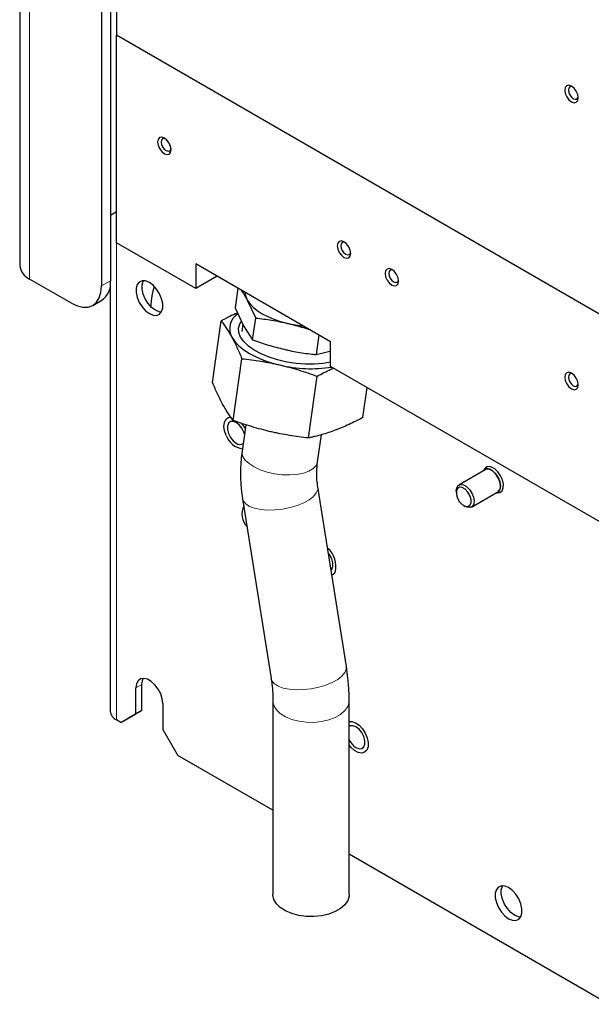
# Paper-space layout 'Blatt2' of a CAD drawing. Header units: millimetres. Extents: x 5 to 418, y 2 to 292.
# Tile 55 of 61: x 245 to 278, y 100 to 158. Entities that reach past the tile are written whole.
import ezdxf

# ---------------------------------------------------------------- set-up
doc = ezdxf.new("R2010")
doc.units = ezdxf.units.MM

psp = doc.layouts.new('Blatt2')

# ---------------------------------------------------------------- linework, layer by layer
at = {"color": 7, "linetype": 'Continuous', "lineweight": 25}
for p, q in [((250.239, 225.58), (250.239, 156.787)), ((244.526, 167.708), (244.526, 143.212)), ((249.355, 162.401), (249.355, 141.988)), ((249.885, 162.708), (249.885, 142.294)), ((295.67, 130.56), (250.239, 156.787)), ((250.239, 144.539), (250.239, 156.787)), ((249.885, 146.172), (250.239, 146.376)), ((254.923, 141.834), (250.239, 144.539)), ((262.878, 138.698), (254.923, 143.291)), ((254.923, 143.291), (254.923, 141.834)), ((256.185, 142.562), (254.923, 141.834)), ((247.587, 140.967), (245.112, 142.396)), ((249.872, 142.058), (249.872, 116.877)), ((257.413, 141.853), (257.25, 140.69)), ((248.837, 140.843), (249.367, 141.149)), ((257.25, 140.69), (257.747, 139.625)), ((257.962, 141.157), (258.46, 140.092)), ((258.279, 138.805), (258.46, 140.092)), ((255.915, 136.28), (256.427, 139.928)), ((257.699, 139.73), (257.639, 139.303)), ((257.747, 139.625), (258.279, 138.805)), ((262.186, 139.098), (262.023, 137.935)), ((262.878, 137.242), (262.878, 138.698)), ((257.135, 134.047), (257.647, 137.694)), ((294.168, 119.179), (262.878, 137.242)), ((261.572, 133.015), (262.084, 136.662)), ((264.788, 134.216), (265.038, 135.995)), ((257.875, 133.793), (257.656, 132.232)), ((262.113, 131.607), (262.337, 133.202)), ((272.014, 131.134), (270.458, 130.236)), ((271.954, 131.149), (271.918, 131.079)), ((263.814, 119.524), (262.129, 130.135)), ((270.303, 129.893), (270.303, 129.791)), ((271.208, 128.937), (272.764, 129.835)), ((272.668, 129.78), (272.746, 129.776)), ((257.685, 129.429), (259.37, 118.818)), ((270.745, 129.026), (270.833, 128.974)), ((270.938, 128.926), (270.833, 128.974)), ((251.388, 116.724), (251.388, 118.255)), ((251.741, 116.928), (251.741, 118.459)), ((259.479, 117.516), (259.479, 106.06)), ((263.979, 106.06), (263.979, 117.516)), ((251.741, 116.928), (250.857, 116.418)), ((251.388, 116.724), (251.741, 116.928)), ((252.979, 117.337), (252.979, 115.806)), ((250.504, 116.214), (250.239, 116.367)), ((250.504, 116.214), (251.388, 116.724)), ((250.857, 116.418), (250.504, 116.214)), ((252.979, 115.806), (253.862, 114.275)), ((259.479, 111.032), (253.862, 114.275)), ((294.481, 90.826), (263.979, 108.435))]:
    psp.add_line(p, q, dxfattribs=at)
at = {"color": 7, "linetype": 'Continuous', "lineweight": 18}
for p, q in [((245.112, 142.396), (245.112, 166.892)), ((250.239, 144.539), (250.239, 116.367)), ((249.355, 141.988), (249.885, 142.294)), ((251.388, 118.255), (251.741, 118.459))]:
    psp.add_line(p, q, dxfattribs=at)
at = {"color": 7, "linetype": 'Continuous', "lineweight": 25, "flags": 128}
for points in [[(276.711, 153.548), (276.741, 153.355), (276.827, 153.156), (276.956, 152.982), (277.109, 152.86), (277.261, 152.807), (277.39, 152.832), (277.476, 152.931), (277.506, 153.089), (277.476, 153.282), (277.39, 153.481), (277.261, 153.655), (277.109, 153.778), (276.956, 153.831), (276.827, 153.806), (276.741, 153.707), (276.711, 153.548)], [(277.166, 153.74), (277.103, 153.756), (277.008, 153.737), (276.945, 153.665), (276.923, 153.548)], [(276.923, 153.548), (276.945, 153.407), (277.008, 153.261), (277.103, 153.133), (277.215, 153.043), (277.326, 153.004), (277.421, 153.023), (277.484, 153.096), (277.502, 153.158)], [(252.669, 150.484), (252.7, 150.291), (252.786, 150.092), (252.915, 149.918), (253.067, 149.795), (253.219, 149.742), (253.348, 149.767), (253.434, 149.867), (253.465, 150.025), (253.434, 150.218), (253.348, 150.417), (253.219, 150.591), (253.067, 150.714), (252.915, 150.767), (252.786, 150.742), (252.7, 150.642), (252.669, 150.484)], [(253.124, 150.676), (253.061, 150.691), (252.967, 150.673), (252.904, 150.6), (252.881, 150.484)], [(252.881, 150.484), (252.904, 150.342), (252.967, 150.197), (253.061, 150.069), (253.173, 149.979), (253.285, 149.94), (253.379, 149.959), (253.443, 150.031), (253.461, 150.093)], [(263.276, 144.361), (263.306, 144.168), (263.392, 143.969), (263.521, 143.795), (263.674, 143.672), (263.826, 143.619), (263.955, 143.644), (264.041, 143.744), (264.071, 143.902), (264.041, 144.095), (263.955, 144.294), (263.826, 144.468), (263.674, 144.591), (263.521, 144.644), (263.392, 144.619), (263.306, 144.519), (263.276, 144.361)], [(263.731, 144.553), (263.668, 144.568), (263.573, 144.55), (263.51, 144.477), (263.488, 144.361)], [(263.488, 144.361), (263.51, 144.219), (263.573, 144.074), (263.668, 143.946), (263.78, 143.856), (263.891, 143.817), (263.986, 143.836), (264.049, 143.908), (264.067, 143.97)], [(266.104, 142.728), (266.135, 142.535), (266.221, 142.336), (266.35, 142.162), (266.502, 142.039), (266.654, 141.986), (266.783, 142.012), (266.869, 142.111), (266.9, 142.269), (266.869, 142.462), (266.783, 142.661), (266.654, 142.835), (266.502, 142.958), (266.35, 143.011), (266.221, 142.986), (266.135, 142.887), (266.104, 142.728)], [(266.559, 142.92), (266.496, 142.936), (266.402, 142.917), (266.339, 142.844), (266.316, 142.728)], [(266.316, 142.728), (266.339, 142.587), (266.402, 142.441), (266.496, 142.313), (266.608, 142.223), (266.72, 142.184), (266.814, 142.203), (266.878, 142.275), (266.896, 142.337)], [(247.587, 140.967), (247.932, 140.807), (248.263, 140.732), (248.569, 140.744), (248.837, 140.843), (249.057, 141.026), (249.22, 141.284), (249.321, 141.609), (249.355, 141.988)], [(252.183, 140.353), (252.407, 140.261), (252.613, 140.25), (252.784, 140.323), (252.907, 140.472), (252.971, 140.686), (252.971, 140.948), (252.907, 141.235), (252.784, 141.526), (252.613, 141.796), (252.407, 142.024), (252.183, 142.19), (251.959, 142.282), (251.753, 142.293), (251.582, 142.22), (251.46, 142.071), (251.396, 141.857), (251.396, 141.595), (251.46, 141.308), (251.582, 141.017), (251.753, 140.747), (251.959, 140.519), (252.183, 140.353)], [(252.537, 140.557), (252.313, 140.724), (252.107, 140.951), (251.935, 141.221), (251.813, 141.512), (251.749, 141.799), (251.749, 142.061), (251.813, 142.275), (251.826, 142.299)], [(257.962, 141.157), (258.106, 140.944), (258.303, 140.737), (258.549, 140.538), (258.841, 140.35), (259.172, 140.178), (259.538, 140.024), (259.933, 139.89), (260.349, 139.779)], [(252.894, 140.449), (252.761, 140.465), (252.537, 140.557)], [(262.878, 137.491), (262.445, 137.413), (261.933, 137.369), (261.393, 137.368), (260.841, 137.41), (260.29, 137.495), (259.754, 137.619), (259.247, 137.781), (258.783, 137.975), (258.373, 138.197), (258.028, 138.44), (257.758, 138.699), (257.568, 138.967), (257.464, 139.237), (257.448, 139.502), (257.522, 139.755), (257.595, 139.88)], [(257.057, 138.956), (257.228, 138.704), (257.461, 138.458), (257.753, 138.222), (258.098, 138), (258.491, 137.796), (258.925, 137.613), (259.393, 137.454), (259.886, 137.323)], [(276.711, 136.605), (276.741, 136.412), (276.827, 136.213), (276.956, 136.039), (277.109, 135.916), (277.261, 135.863), (277.39, 135.888), (277.476, 135.988), (277.506, 136.146), (277.476, 136.339), (277.39, 136.538), (277.261, 136.712), (277.109, 136.835), (276.956, 136.888), (276.827, 136.863), (276.741, 136.764), (276.711, 136.605)], [(277.166, 136.797), (277.103, 136.812), (277.008, 136.794), (276.945, 136.721), (276.923, 136.605)], [(276.923, 136.605), (276.945, 136.464), (277.008, 136.318), (277.103, 136.19), (277.215, 136.1), (277.326, 136.061), (277.421, 136.08), (277.484, 136.152), (277.502, 136.214)], [(256.726, 133.152), (256.625, 133.431), (256.585, 133.699), (256.61, 133.933), (256.697, 134.111), (256.838, 134.218), (257.001, 134.246)], [(257.801, 133.259), (257.769, 133.352), (257.651, 133.583), (257.491, 133.781), (257.31, 133.923), (257.128, 133.991), (256.969, 133.977), (256.85, 133.882), (256.787, 133.719), (256.787, 133.506), (256.85, 133.27), (256.969, 133.038), (257.128, 132.84), (257.31, 132.698), (257.31, 132.698)], [(272.283, 131.146), (272.112, 131.167), (272.014, 131.134)], [(272.677, 129.786), (272.814, 129.848), (272.905, 129.987), (272.933, 130.187), (272.895, 130.422), (272.797, 130.665), (272.649, 130.887), (272.47, 131.06), (272.281, 131.163)], [(272.764, 129.835), (272.803, 129.864), (272.891, 130), (272.919, 130.194), (272.882, 130.424), (272.786, 130.661), (272.642, 130.877), (272.468, 131.045), (272.283, 131.146)], [(272.746, 129.776), (272.881, 129.797), (273.009, 129.895), (273.082, 130.064), (273.091, 130.286), (273.036, 130.536), (272.923, 130.787), (272.764, 131.012), (272.576, 131.187), (272.379, 131.293)], [(270.303, 129.893), (270.33, 130.072), (270.418, 130.208), (270.556, 130.269), (270.728, 130.248), (270.912, 130.147), (271.086, 129.978), (271.231, 129.763), (271.327, 129.526), (271.363, 129.296), (271.336, 129.102), (271.248, 128.966), (271.11, 128.905), (270.938, 128.926), (270.938, 128.926)], [(270.832, 128.985), (270.991, 128.97), (271.113, 129.041), (271.178, 129.188), (271.178, 129.387), (271.111, 129.609), (270.989, 129.82), (270.829, 129.988), (270.657, 130.087), (270.498, 130.102), (270.376, 130.03), (270.311, 129.884), (270.312, 129.685), (270.378, 129.462), (270.5, 129.251), (270.66, 129.084), (270.832, 128.985)], [(262.91, 125.214), (262.948, 125.258), (263.011, 125.422), (263.011, 125.634), (262.948, 125.871), (262.83, 126.102), (262.753, 126.209)], [(263.148, 125.101), (263.03, 124.96), (262.957, 124.92)], [(252.979, 117.337), (252.946, 117.614), (252.852, 117.906), (252.704, 118.189), (252.514, 118.441), (252.296, 118.64), (252.07, 118.771), (251.853, 118.822), (251.662, 118.791), (251.514, 118.679), (251.42, 118.495), (251.388, 118.255)], [(251.741, 118.459), (251.773, 118.699), (251.826, 118.823)], [(263.979, 116.276), (264.139, 116.276), (264.351, 116.201), (264.566, 116.05), (264.764, 115.837), (264.928, 115.58), (265.044, 115.302), (265.101, 115.029), (265.093, 114.784), (265.023, 114.589), (264.895, 114.461), (264.722, 114.412), (264.518, 114.446), (264.302, 114.561), (264.093, 114.745), (263.979, 114.883)], [(264.381, 114.735), (264.562, 114.667), (264.722, 114.682), (264.84, 114.776), (264.903, 114.94), (264.903, 115.152), (264.84, 115.389), (264.722, 115.62), (264.562, 115.818), (264.381, 115.96), (264.199, 116.028), (264.04, 116.013), (263.979, 115.979)], [(273.396, 104.631), (273.62, 104.539), (273.826, 104.529), (273.998, 104.601), (274.12, 104.751), (274.184, 104.965), (274.184, 105.226), (274.12, 105.514), (273.998, 105.804), (273.826, 106.074), (273.62, 106.302), (273.396, 106.468), (273.172, 106.561), (272.966, 106.571), (272.795, 106.498), (272.673, 106.349), (272.609, 106.135), (272.609, 105.874), (272.673, 105.586), (272.795, 105.295), (272.966, 105.025), (273.172, 104.798), (273.396, 104.631)], [(273.75, 104.835), (273.526, 105.002), (273.32, 105.229), (273.149, 105.499), (273.026, 105.79), (272.962, 106.078), (272.962, 106.339), (273.026, 106.553), (273.039, 106.577)], [(263.979, 106.06), (263.973, 105.961), (263.892, 105.703), (263.723, 105.459), (263.473, 105.239), (263.151, 105.053), (262.771, 104.909), (262.348, 104.811), (261.9, 104.765), (261.445, 104.771), (261.001, 104.831), (260.588, 104.941), (260.221, 105.096), (259.915, 105.291), (259.685, 105.518), (259.537, 105.766), (259.48, 106.027), (259.479, 106.06)], [(274.107, 104.727), (273.974, 104.743), (273.75, 104.835)]]:
    psp.add_lwpolyline(points, dxfattribs=at)
at = {"color": 7, "linetype": 'Continuous', "lineweight": 18, "flags": 128}
for points in [[(262.113, 131.607), (262.109, 131.584), (262.024, 131.382), (261.852, 131.203), (261.599, 131.052), (261.276, 130.937), (260.896, 130.863), (260.475, 130.831), (260.029, 130.844), (259.578, 130.901), (259.139, 131), (258.73, 131.136), (258.369, 131.305), (258.07, 131.498), (257.845, 131.709), (257.704, 131.929), (257.652, 132.148), (257.656, 132.232)], [(262.129, 130.135), (262.126, 129.98), (262.041, 129.773), (261.869, 129.567), (261.617, 129.369), (261.295, 129.188), (260.916, 129.032), (260.495, 128.906), (260.051, 128.816), (259.6, 128.766), (259.162, 128.757), (258.755, 128.79), (258.395, 128.864), (258.097, 128.975), (257.872, 129.119), (257.732, 129.291), (257.685, 129.429)], [(263.814, 119.524), (263.811, 119.37), (263.726, 119.163), (263.554, 118.956), (263.302, 118.759), (262.98, 118.578), (262.6, 118.422), (262.18, 118.296), (261.736, 118.206), (261.285, 118.155), (260.847, 118.146), (260.44, 118.18), (260.08, 118.253), (259.782, 118.365), (259.557, 118.509), (259.417, 118.68), (259.37, 118.818)], [(263.979, 117.519), (263.973, 117.417), (263.892, 117.159), (263.723, 116.915), (263.473, 116.695), (263.151, 116.509), (262.771, 116.365), (262.348, 116.267), (261.9, 116.221), (261.445, 116.228), (261.001, 116.287), (260.588, 116.397), (260.221, 116.552), (259.915, 116.747), (259.685, 116.974), (259.537, 117.222), (259.48, 117.483), (259.479, 117.514)]]:
    psp.add_lwpolyline(points, dxfattribs=at)
at = {"color": 7, "linetype": 'Continuous', "lineweight": 25}
for centre, radius, start, end in [((245.527, 143.312), 1.006, 185.6948, 245.62534), ((248.696, 142.143), 1.199, 304.05635, 7.25583), ((256.208, 140.727), 3.937, 161.70576, 179.06448), ((258.721, 141.602), 0.88, 179.72505, 210.37317), ((257.955, 139.46), 1.029, 122.041, 209.31593), ((261.967, 146.759), 7.165, 256.94402, 264.39479), ((261.707, 144.706), 7.605, 256.14078, 279.36783), ((256.334, 132.75), 1.718, 28.45352, 41.74382), ((257.831, 133.538), 1.171, 199.22451, 262.42941), ((257.523, 132.968), 0.344, 231.63189, 304.93343), ((272.155, 130.896), 0.295, 64.73739, 140.32925), ((272.241, 131), 0.324, 64.82586, 152.63233), ((258.787, 128.535), 1.135, 155.71907, 222.3277), ((261.843, 125.46), 1.354, 344.61524, 50.40797), ((250.477, 116.924), 0.606, 184.46793, 246.85221), ((264.987, 115.687), 1.128, 206.71847, 237.49971)]:
    psp.add_arc(centre, radius, start, end, dxfattribs=at)
for points, knots in [([(257.597, 141.747), (257.609, 141.73), (257.666, 141.651), (257.766, 141.495), (257.876, 141.313), (257.941, 141.196), (257.962, 141.157)], [0, 0, 0, 0, 0.094389, 0.456078, 0.818581, 1, 1, 1, 1]), ([(257.387, 140.397), (257.34, 140.376), (257.157, 140.297), (256.905, 140.173), (256.632, 140.036), (256.495, 139.964), (256.427, 139.928)], [0, 0, 0, 0, 0.147588, 0.573482, 0.786697, 1, 1, 1, 1]), ([(258.46, 140.092), (258.775, 140.055), (259.406, 139.979), (260.034, 139.846), (260.349, 139.779)], [0, 0, 0, 0, 0.498963, 1, 1, 1, 1]), ([(256.427, 139.928), (256.48, 139.856), (256.587, 139.714), (256.746, 139.481), (256.877, 139.272), (256.981, 139.095), (257.032, 139.002), (257.057, 138.956)], [0, 0, 0, 0, 0.249394, 0.499101, 0.749336, 0.874624, 1, 1, 1, 1]), ([(260.349, 139.779), (260.427, 139.76), (260.661, 139.705), (261.049, 139.599), (261.4, 139.495), (261.595, 139.429), (261.636, 139.416)], [0, 0, 0, 0, 0.180435, 0.541613, 0.903329, 1, 1, 1, 1]), ([(257.057, 138.956), (257.158, 138.762), (257.36, 138.374), (257.551, 137.921), (257.647, 137.694)], [0, 0, 0, 0, 0.498791, 1, 1, 1, 1]), ([(258.279, 138.805), (258.585, 138.699), (259.197, 138.484), (259.821, 138.327), (260.134, 138.248)], [0, 0, 0, 0, 0.498963, 1, 1, 1, 1]), ([(260.134, 138.248), (260.212, 138.23), (260.446, 138.177), (260.839, 138.1), (261.311, 138.023), (261.706, 137.97), (261.944, 137.944), (262.023, 137.935)], [0, 0, 0, 0, 0.124595, 0.373999, 0.624032, 0.874631, 1, 1, 1, 1]), ([(262.023, 137.935), (262.078, 137.947), (262.242, 137.982), (262.519, 138.051), (262.749, 138.112), (262.87, 138.152), (262.878, 138.155)], [0, 0, 0, 0, 0.194134, 0.58258, 0.971791, 1, 1, 1, 1]), ([(257.647, 137.694), (257.834, 137.672), (258.207, 137.63), (258.767, 137.546), (259.327, 137.447), (259.7, 137.364), (259.886, 137.323)], [0, 0, 0, 0, 0.249372, 0.498946, 0.749302, 1, 1, 1, 1]), ([(259.886, 137.323), (259.978, 137.301), (260.256, 137.235), (260.716, 137.11), (261.266, 136.944), (261.721, 136.792), (261.993, 136.694), (262.084, 136.662)], [0, 0, 0, 0, 0.124652, 0.374206, 0.624196, 0.874645, 1, 1, 1, 1]), ([(262.084, 136.662), (262.22, 136.733), (262.492, 136.874), (262.817, 137.033), (263.005, 137.115), (263.058, 137.138)], [0, 0, 0, 0, 0.417893, 0.83631, 1, 1, 1, 1]), ([(256.505, 135.018), (256.404, 135.212), (256.202, 135.6), (256.011, 136.053), (255.915, 136.28)], [0, 0, 0, 0, 0.498791, 1, 1, 1, 1]), ([(257.135, 134.047), (257.028, 134.19), (256.814, 134.479), (256.608, 134.838), (256.505, 135.018)], [0, 0, 0, 0, 0.498963, 1, 1, 1, 1]), ([(259.333, 133.385), (259.241, 133.407), (258.964, 133.474), (258.503, 133.598), (258.045, 133.737), (257.589, 133.886), (257.317, 133.982), (257.135, 134.047)], [0, 0, 0, 0, 0.124617, 0.374115, 0.624139, 0.74932, 1, 1, 1, 1]), ([(264.788, 134.216), (264.652, 134.146), (264.38, 134.004), (263.972, 133.808), (263.633, 133.658), (263.362, 133.547), (263.227, 133.496), (263.16, 133.47)], [0, 0, 0, 0, 0.249394, 0.499101, 0.749336, 0.874624, 1, 1, 1, 1]), ([(261.572, 133.015), (261.385, 133.036), (261.012, 133.079), (260.452, 133.162), (259.985, 133.246), (259.613, 133.322), (259.426, 133.364), (259.333, 133.385)], [0, 0, 0, 0, 0.249394, 0.499101, 0.749336, 0.874624, 1, 1, 1, 1]), ([(263.16, 133.47), (263.026, 133.422), (262.758, 133.326), (262.36, 133.205), (262.03, 133.119), (261.768, 133.057), (261.637, 133.029), (261.572, 133.015)], [0, 0, 0, 0, 0.24927, 0.498992, 0.749313, 0.87463, 1, 1, 1, 1]), ([(257.656, 132.232), (257.635, 132.061), (257.579, 131.607), (257.554, 130.861), (257.591, 130.096), (257.658, 129.62), (257.685, 129.429)], [0, 0, 0, 0, 0.184412, 0.489935, 0.795701, 1, 1, 1, 1]), ([(262.129, 130.135), (262.116, 130.226), (262.074, 130.523), (262.052, 131.019), (262.093, 131.412), (262.113, 131.607)], [0, 0, 0, 0, 0.184353, 0.596935, 1, 1, 1, 1]), ([(263.979, 117.516), (263.977, 117.667), (263.972, 118.097), (263.923, 118.767), (263.848, 119.291), (263.814, 119.524)], [0, 0, 0, 0, 0.230864, 0.658255, 1, 1, 1, 1]), ([(259.37, 118.818), (259.386, 118.712), (259.431, 118.405), (259.471, 117.963), (259.477, 117.651), (259.479, 117.516)], [0, 0, 0, 0, 0.2304406, 0.6679247, 1, 1, 1, 1])]:
    psp.add_open_spline(points, degree=3, knots=knots, dxfattribs=at)

doc.saveas('drawing.dxf')
